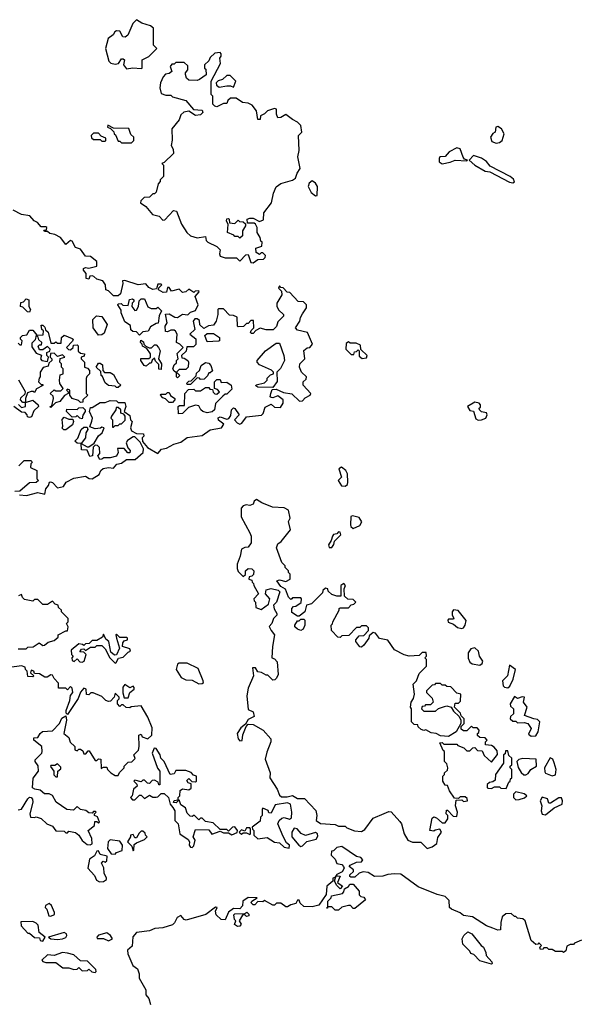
# Model space of a CAD drawing. Extents: x 1980017 to 2252640, y 74400 to 266395.
# Tile 240 of 256: x 2140425 to 2143824, y 170356 to 176350. Entities that reach past the tile are written whole.
import ezdxf

# ---------------------------------------------------------------- set-up
doc = ezdxf.new("R2010")
doc.units = 0

msp = doc.modelspace()

# ---------------------------------------------------------------- linework, layer by layer
at = {"layer": '0CON20XD'}
for points in [[(2141075, 176050), (2141113.3, 176056.7), (2141165, 176052.5), (2141170, 176055), (2141170, 176105), (2141210, 176125), (2141260, 176175), (2141240, 176195), (2141238.3, 176298.3), (2141221.7, 176311.7), (2141168.3, 176328.3), (2141135, 176350), (2141113, 176327), (2141082.5, 176255), (2141067, 176243), (2141052.5, 176245), (2141035, 176280), (2141015, 176282.5), (2141003.6, 176276.4), (2140993, 176257), (2140962.5, 176235), (2140947.5, 176175), (2140968.3, 176098.3), (2140980, 176085), (2141005, 176080), (2141026.4, 176083.6), (2141045, 176112.5), (2141055, 176112.5), (2141062.5, 176105), (2141057.5, 176075), (2141075, 176050)], [(2141845, 174870), (2141875, 174890), (2141908.3, 174891.7), (2141918.3, 174901.7), (2141920, 174915), (2141905, 174930), (2141895, 174930), (2141885, 174920), (2141863, 174933), (2141861.7, 174958.3), (2141898.3, 174971.7), (2141900, 174995), (2141891.7, 175001.7), (2141887.5, 175025), (2141870, 175055), (2141870, 175085), (2141860, 175105), (2141851.7, 175111.7), (2141811.7, 175111.7), (2141810, 175135), (2141825, 175142.5), (2141845, 175142.5), (2141885, 175122.5), (2141908.3, 175131.7), (2141910, 175175), (2141957.5, 175235), (2141970, 175295), (2141985, 175332.5), (2142015, 175352.5), (2142085, 175372.5), (2142102.5, 175385), (2142112.5, 175415), (2142132.5, 175445), (2142116.7, 175515), (2142125.8, 175554.2), (2142120.6, 175645), (2142141.2, 175665), (2142135.7, 175705.7), (2142116.3, 175726.3), (2142085, 175741.9), (2142045, 175773.1), (2142015, 175753.8), (2141995, 175752.5), (2141987.5, 175775), (2141987.5, 175805), (2141975, 175810), (2141933.9, 175796.1), (2141915, 175776.7), (2141890, 175765), (2141888.3, 175741.7), (2141875, 175742.5), (2141866.7, 175795), (2141839.3, 175829.3), (2141815, 175842.5), (2141780, 175845), (2141743, 175873), (2141708.3, 175871.7), (2141691.7, 175858.3), (2141685, 175840), (2141665, 175840), (2141625, 175820), (2141613, 175823), (2141600, 175835), (2141600, 175885), (2141590, 175895), (2141590, 175975), (2141647, 176083), (2141642.5, 176115), (2141651.7, 176128.3), (2141651.7, 176141.7), (2141645, 176150), (2141613, 176147), (2141585, 176120), (2141575, 176100), (2141550, 176075), (2141550, 176055), (2141558.3, 176048.3), (2141560, 176015), (2141520, 175985), (2141505, 175980), (2141455, 175982.5), (2141440, 175995), (2141433, 176017), (2141433, 176027), (2141447.5, 176045), (2141448.3, 176068.3), (2141425, 176090), (2141375, 176090), (2141365, 176080), (2141351.7, 176078.3), (2141340, 176065), (2141350, 176035), (2141335, 176022.5), (2141311.7, 176018.3), (2141298.3, 176001.7), (2141282.5, 175965), (2141277.5, 175935), (2141285, 175900), (2141315, 175890), (2141345, 175890), (2141355, 175880), (2141435, 175857.5), (2141482.5, 175802.5), (2141535, 175800), (2141540, 175785), (2141525, 175770), (2141495, 175767.5), (2141455, 175792.5), (2141423, 175787), (2141405, 175770), (2141395, 175740), (2141350, 175685), (2141353.6, 175616.4), (2141347.5, 175585), (2141358.3, 175561.7), (2141360, 175535), (2141305, 175480), (2141290, 175475), (2141300, 175465), (2141300, 175395), (2141280, 175375), (2141280, 175365), (2141268.3, 175351.7), (2141255, 175300), (2141245, 175290), (2141235, 175290), (2141215, 175270), (2141181.7, 175268.3), (2141163, 175247), (2141160, 175235), (2141193, 175213), (2141233.6, 175163.6), (2141273.6, 175153.6), (2141295, 175130), (2141308.3, 175131.7), (2141361.7, 175188.3), (2141380, 175185), (2141410, 175105), (2141442.5, 175055), (2141463.9, 175033.9), (2141505, 175022.5), (2141555, 175030), (2141560, 175005), (2141570, 174995), (2141625, 174970), (2141645, 174950), (2141640, 174925), (2141645, 174910), (2141675, 174900), (2141745, 174900), (2141765, 174880), (2141801.7, 174918.3), (2141815, 174920), (2141831.7, 174871.7), (2141845, 174870)], [(2141638.3, 175938.3), (2141685, 175947.5), (2141707.5, 175947.5), (2141725, 175940), (2141740, 175975), (2141705, 176010), (2141685, 176010), (2141660, 175985), (2141633, 175977), (2141620, 175965), (2141621.7, 175951.7), (2141638.3, 175938.3)], [(2141105, 175600), (2141120, 175615), (2141120, 175635), (2141101.7, 175651.7), (2141088.3, 175688.3), (2140995, 175690), (2140961.7, 175708.3), (2140960, 175695), (2140978.3, 175688.3), (2140998.3, 175668.3), (2141000, 175655), (2141008.3, 175648.3), (2141025, 175610), (2141035, 175610), (2141045, 175600), (2141105, 175600)], [(2143325, 175599.2), (2143345, 175602), (2143360, 175615), (2143372.5, 175655), (2143357.5, 175685), (2143335, 175700), (2143322.5, 175695), (2143317.5, 175665), (2143303.6, 175656.4), (2143290, 175635), (2143298.8, 175608.8), (2143325, 175599.2)], [(2140945, 175610), (2140950, 175615), (2140948.3, 175628.3), (2140921.7, 175641.7), (2140905, 175660), (2140875, 175660), (2140860, 175645), (2140861.7, 175631.7), (2140875, 175620), (2140915, 175620), (2140925, 175610), (2140945, 175610)], [(2142995, 175473.3), (2143045, 175482), (2143075, 175494), (2143145, 175490), (2143150, 175495), (2143131.7, 175501.7), (2143123, 175513), (2143104.3, 175564.3), (2143085, 175570), (2143037.5, 175545), (2143015, 175517.5), (2142982.5, 175515), (2142976.7, 175505), (2142977.5, 175485), (2142995, 175473.3)], [(2143425, 175356.2), (2143435, 175362.5), (2143429.1, 175379.1), (2143410, 175395), (2143287.7, 175457.7), (2143265, 175486.7), (2143235, 175506.2), (2143187, 175523), (2143160, 175495), (2143193.9, 175463.9), (2143258.3, 175428.3), (2143285, 175423.3), (2143405, 175360.8), (2143425, 175356.2)], [(2142225, 175277.5), (2142235, 175280), (2142237.8, 175335), (2142225, 175355.7), (2142205, 175368.6), (2142186, 175355), (2142180, 175335), (2142198.6, 175298.6), (2142225, 175277.5)], [(2140423, 173457), (2140466.7, 173453.3), (2140535, 173472.7), (2140578.8, 173461.2), (2140584.4, 173495), (2140600.5, 173515), (2140606.2, 173533.8), (2140613.3, 173536.7), (2140625, 173532), (2140655, 173501.2), (2140691.2, 173508.8), (2140708.6, 173535), (2140755, 173558.6), (2140825, 173572.2), (2140847, 173557), (2140865, 173556), (2140907.7, 173582.3), (2140918, 173605), (2140932, 173618), (2140965, 173623.8), (2140995, 173620.8), (2141015.4, 173644.6), (2141045, 173651.4), (2141075, 173673.3), (2141127.3, 173672.7), (2141175.6, 173715), (2141178.3, 173738.3), (2141158.3, 173778.3), (2141125, 173810), (2141115, 173810), (2141080.7, 173789.3), (2141072.5, 173775), (2141083.3, 173743.3), (2141098, 173728), (2141095, 173713.3), (2141082.7, 173712.7), (2141060, 173740), (2141020, 173740), (2141023.3, 173715), (2141015, 173693.3), (2140975, 173683.8), (2140937, 173683), (2140925, 173673.8), (2140913.3, 173673.3), (2140900, 173695), (2140911.7, 173708.3), (2140910, 173745), (2140898.3, 173758.3), (2140885, 173760), (2140872.5, 173747.5), (2140867.5, 173695), (2140851.7, 173691.7), (2140835, 173730), (2140801.7, 173731.7), (2140800, 173770), (2140775, 173772.5), (2140760, 173785), (2140778.3, 173801.7), (2140800, 173855), (2140815, 173870), (2140835, 173870), (2140840, 173855), (2140827.5, 173835), (2140826.4, 173803.6), (2140800, 173770), (2140835, 173750), (2140845, 173750), (2140878.3, 173771.7), (2140903.6, 173816.4), (2140927.5, 173835), (2140940, 173865), (2140925, 173870), (2140917, 173863), (2140885, 173860), (2140851.7, 173871.7), (2140863.3, 173906.7), (2140867.5, 173925), (2140850, 173965), (2140855, 173990), (2140865, 173990), (2140915, 174020), (2140945, 174020), (2140975, 174032.5), (2141015, 174030), (2141025, 174020), (2141065, 174020), (2141070, 173995), (2141060, 173965), (2141095, 173940), (2141100, 173915), (2141110, 173905), (2141100, 173865), (2141105, 173847.5), (2141135, 173830), (2141178.3, 173828.3), (2141180, 173815), (2141170, 173805), (2141171.7, 173781.7), (2141202.5, 173745), (2141265, 173710), (2141288, 173735), (2141317.7, 173742.3), (2141363, 173767), (2141405, 173777.3), (2141445, 173807.1), (2141535, 173818.9), (2141585, 173853.5), (2141653.3, 173865), (2141667, 173887), (2141635, 173912.5), (2141633, 173927), (2141645, 173932.5), (2141685, 173918.8), (2141697.5, 173922.5), (2141709.8, 173940.2), (2141714.2, 173975.8), (2141725, 173987.5), (2141735, 173982.5), (2141760, 173945), (2141732.5, 173915), (2141747.5, 173895), (2141765, 173888.8), (2141776.4, 173893.6), (2141805, 173933.3), (2141897, 173943), (2141906.6, 173953.4), (2141917.7, 173992.3), (2141955, 174010), (2141975, 173990.8), (2142011.5, 173988.5), (2142028.9, 174015), (2142027.5, 174035), (2141995, 174060), (2141965, 174047.5), (2141955, 174050), (2141950, 174055), (2141952.5, 174075), (2141961.7, 174098.3), (2141985, 174100), (2142030.7, 174080.7), (2142081.7, 174071.7), (2142127, 174027), (2142145, 174030), (2142161.7, 174048.3), (2142192.5, 174065), (2142196.7, 174075), (2142150, 174125), (2142150, 174145), (2142168.3, 174161.7), (2142170, 174175), (2142140, 174205), (2142127.5, 174235), (2142130, 174255), (2142160, 174285), (2142153, 174337), (2142175, 174352.5), (2142190, 174355), (2142207.5, 174375), (2142176.4, 174446.4), (2142115, 174460), (2142103.3, 174475), (2142130, 174515), (2142133, 174537), (2142145, 174560), (2142170, 174595), (2142170, 174615), (2142151.7, 174631.7), (2142120, 174635), (2142068.3, 174688.3), (2142051.7, 174691.7), (2142028.3, 174718.3), (2142015, 174720), (2142005, 174730), (2142000, 174715), (2142018.3, 174698.3), (2142020, 174675), (2141990, 174625), (2141990, 174605), (2142001.7, 174581.7), (2142030, 174555), (2142030, 174545), (2141995, 174510), (2141987, 174483), (2141967, 174463), (2141925, 174462.5), (2141888.3, 174471.7), (2141861.7, 174458.3), (2141845, 174440), (2141835, 174440), (2141830, 174445), (2141833, 174457), (2141850, 174475), (2141848.3, 174518.3), (2141831.7, 174518.3), (2141815, 174500), (2141805, 174500), (2141787, 174483), (2141755, 174480), (2141750, 174485), (2141748.3, 174538.3), (2141725, 174550), (2141701.7, 174551.7), (2141665, 174590), (2141635, 174590), (2141630, 174585), (2141630, 174555), (2141620, 174515), (2141605, 174490), (2141573, 174487), (2141545, 174470), (2141521.7, 174491.7), (2141518.3, 174518.3), (2141505, 174530), (2141491.7, 174528.3), (2141480, 174515), (2141490, 174465), (2141460, 174435), (2141497, 174407), (2141497, 174373), (2141481.7, 174358.3), (2141441.7, 174358.3), (2141438.3, 174331.7), (2141410, 174305), (2141411.7, 174291.7), (2141425, 174290), (2141447.5, 174275), (2141452.5, 174265), (2141450, 174235), (2141435, 174220), (2141395, 174220), (2141380, 174205), (2141391.7, 174191.7), (2141400, 174185), (2141385, 174170), (2141380, 174175), (2141380, 174200), (2141365, 174210), (2141357.5, 174225), (2141365, 174250), (2141378.3, 174261.7), (2141380, 174275), (2141390, 174285), (2141383, 174317), (2141420, 174355), (2141400, 174375), (2141380, 174385), (2141383.3, 174435), (2141373, 174453), (2141365, 174460), (2141345, 174460), (2141325, 174450), (2141311.7, 174451.7), (2141310, 174485), (2141322.5, 174505), (2141312.5, 174557.5), (2141335, 174560), (2141368.3, 174538.3), (2141385, 174537.5), (2141415, 174556.7), (2141447.5, 174552.5), (2141465, 174570), (2141495, 174580), (2141510, 174615), (2141492.5, 174665), (2141517, 174693), (2141515, 174700), (2141493, 174697), (2141485, 174690), (2141455, 174710), (2141435, 174692.5), (2141415, 174690), (2141395, 174710), (2141348.3, 174698.3), (2141335, 174720), (2141325, 174720), (2141318.3, 174691.7), (2141298.3, 174688.3), (2141270, 174705), (2141271.7, 174718.3), (2141290, 174735), (2141285, 174740), (2141265, 174740), (2141258.3, 174711.7), (2141235, 174707.5), (2141210.7, 174720.7), (2141191.7, 174741.7), (2141145, 174736.7), (2141065, 174762.5), (2141050, 174760), (2141052.5, 174745), (2141038.3, 174681.7), (2141025, 174670), (2140995, 174670), (2140965, 174700), (2140950, 174705), (2140947.5, 174735), (2140931.2, 174761.2), (2140895, 174770), (2140877, 174787), (2140865, 174790), (2140851.7, 174788.3), (2140845, 174770), (2140830, 174775), (2140830, 174805), (2140812.5, 174825), (2140812.5, 174835), (2140825, 174842.5), (2140845, 174837.5), (2140895, 174850), (2140895, 174877.5), (2140855, 174907.5), (2140825, 174910), (2140795, 174952.5), (2140763.6, 174963.6), (2140745, 175002.5), (2140733.3, 175006.7), (2140705, 174982.5), (2140673.3, 175023.3), (2140638.3, 175041.7), (2140608.3, 175048.3), (2140595, 175060), (2140575, 175060), (2140571.7, 175068.3), (2140588.3, 175071.7), (2140590, 175085), (2140585, 175090), (2140555, 175090), (2140532.5, 175115), (2140512.5, 175125), (2140486.1, 175156.1), (2140435, 175164), (2140385, 175190)], [(2141765, 175020), (2141755, 175030), (2141735, 175030), (2141728.3, 175038.3), (2141690, 175055), (2141693, 175103), (2141682.5, 175125), (2141685, 175137.5), (2141695, 175140), (2141700, 175135), (2141702.5, 175112.5), (2141735, 175110), (2141755, 175130), (2141761.7, 175121.7), (2141785, 175120), (2141798.3, 175108.3), (2141800, 175095), (2141780, 175065), (2141780, 175035), (2141765, 175020)], [(2140485, 174570), (2140471.7, 174571.7), (2140445, 174600), (2140430, 174605), (2140431.7, 174628.3), (2140448.3, 174631.7), (2140465, 174650), (2140480, 174645), (2140480, 174605), (2140490, 174585), (2140485, 174570)], [(2141155, 174430), (2141135, 174450), (2141112.5, 174452.5), (2141101.7, 174461.7), (2141098.3, 174488.3), (2141065, 174510), (2141042.5, 174565), (2141041.7, 174581.7), (2141022.5, 174615), (2141025, 174620), (2141041.7, 174621.7), (2141053, 174613), (2141085, 174610), (2141093.8, 174646.2), (2141111.7, 174651.7), (2141120, 174645), (2141120, 174635), (2141110, 174625), (2141107.5, 174605), (2141125, 174580), (2141135, 174582.5), (2141147.5, 174605), (2141151.7, 174638.3), (2141165, 174650), (2141185, 174650), (2141205, 174602.5), (2141225, 174592.5), (2141255, 174592.5), (2141265, 174600), (2141288.3, 174578.3), (2141273, 174547), (2141268.3, 174501.7), (2141255, 174500), (2141220.7, 174479.3), (2141207, 174453), (2141175, 174450), (2141155, 174430)], [(2140905, 174430), (2140872.5, 174475), (2140870, 174525), (2140893, 174547), (2140925, 174542.5), (2140957.5, 174495), (2140938.3, 174441.7), (2140925, 174432.5), (2140905, 174430)], [(2140415, 174380), (2140425, 174370), (2140435, 174370), (2140440, 174395), (2140430, 174405), (2140430, 174415), (2140443, 174427), (2140468.3, 174431.7), (2140485, 174460), (2140505, 174460), (2140530, 174430), (2140568.3, 174431.7), (2140570, 174455), (2140560, 174465), (2140555, 174490), (2140565, 174490), (2140578.3, 174478.3), (2140581.7, 174461.7), (2140598.3, 174448.3), (2140615, 174380), (2140635, 174380), (2140645, 174390), (2140655, 174380), (2140678.3, 174381.7), (2140680, 174415), (2140695, 174430), (2140745, 174410)], [(2140595, 174270), (2140600, 174295), (2140590, 174305), (2140590, 174325), (2140608.3, 174331.7), (2140610, 174345), (2140595, 174360), (2140565, 174340), (2140545, 174340), (2140538.3, 174361.7), (2140545, 174370), (2140558.3, 174371.7), (2140560, 174385), (2140541.7, 174401.7), (2140538.3, 174418.3), (2140525, 174430), (2140518.3, 174401.7), (2140498.3, 174381.7), (2140498.3, 174358.3), (2140525, 174320), (2140558.3, 174308.3), (2140552.5, 174285), (2140560, 174275), (2140595, 174270)], [(2141565, 174390), (2141552.5, 174427.5), (2141565, 174440), (2141605, 174440), (2141640, 174415), (2141640, 174395), (2141635, 174392.5), (2141565, 174390)], [(2140745, 174410), (2140750, 174405), (2140747, 174393), (2140710, 174355), (2140721.7, 174341.7), (2140735, 174340), (2140750, 174355), (2140751.7, 174368.3), (2140775, 174370), (2140780, 174365), (2140781.7, 174331.7), (2140795, 174320), (2140820, 174315), (2140818.3, 174301.7), (2140800, 174295), (2140800, 174285), (2140820, 174265), (2140820, 174235), (2140838.3, 174228.3), (2140850, 174215), (2140850, 174195), (2140833, 174177), (2140830, 174165), (2140830, 174075), (2140840, 174065), (2140810, 174035), (2140808.3, 174021.7), (2140795, 174020), (2140782.5, 174032.5), (2140743.6, 174043.6), (2140730, 174065), (2140730, 174095), (2140715, 174100), (2140710, 174095), (2140720, 174085), (2140720, 174075), (2140697, 174063), (2140670, 174025), (2140643, 174017), (2140615, 173990), (2140610, 173995), (2140620, 174000), (2140630, 174045), (2140628.3, 174058.3), (2140610, 174075), (2140635, 174097.5), (2140645, 174090), (2140675, 174090), (2140690, 174105), (2140670, 174135), (2140667.5, 174155), (2140671.7, 174188.3), (2140690, 174195), (2140690, 174225), (2140680, 174235), (2140680, 174255), (2140670, 174265), (2140671.7, 174288.3), (2140700, 174295), (2140685, 174310), (2140655, 174300), (2140635, 174320), (2140611.7, 174318.3), (2140610, 174295), (2140620, 174285), (2140620, 174275), (2140601.7, 174258.3), (2140598.3, 174241.7), (2140567.5, 174232.5), (2140550, 174205), (2140550, 174175), (2140543, 174167), (2140540, 174145), (2140555, 174130), (2140565, 174130), (2140566.7, 174123.3), (2140527, 174103), (2140515, 174080), (2140507.5, 174087.5), (2140495, 174087.5), (2140471.7, 174078.3), (2140460, 174045), (2140460, 174020), (2140505, 174033.3), (2140537.5, 174005), (2140540, 173995), (2140511.7, 173968.3), (2140496.7, 173933.3), (2140485, 173927.5), (2140471.7, 173931.7), (2140470, 173945), (2140458.3, 173958.3), (2140435, 173960), (2140390, 173995)], [(2141285, 174220), (2141271.7, 174221.7), (2141271.7, 174251.7), (2141251.7, 174271.7), (2141245, 174290), (2141231.7, 174278.3), (2141225, 174260), (2141215, 174260), (2141195, 174240), (2141182.5, 174245), (2141162.5, 174275), (2141161.7, 174288.3), (2141211.7, 174288.3), (2141220, 174295), (2141220, 174315), (2141198.3, 174348.3), (2141171.7, 174361.7), (2141170, 174375), (2141160, 174385), (2141161.7, 174398.3), (2141178.3, 174388.3), (2141180, 174375), (2141191.7, 174361.7), (2141212.5, 174352.5), (2141227, 174353), (2141245, 174370), (2141255, 174370), (2141270, 174355), (2141280, 174335), (2141270, 174285), (2141287.5, 174255), (2141285, 174220)], [(2141965, 174110), (2141875, 174112.5), (2141861.7, 174121.7), (2141863, 174127), (2141915, 174140), (2141930, 174155), (2141931.7, 174168.3), (2141951.7, 174188.3), (2141970, 174195), (2141970, 174205), (2141957, 174217), (2141885, 174250), (2141870, 174265), (2141870, 174275), (2141920, 174335), (2141985, 174380), (2142005, 174380), (2142033.3, 174305), (2142036.7, 174275), (2142013, 174227), (2141990, 174205), (2141991.7, 174148.3), (2141965, 174110)], [(2142508.3, 174288.3), (2142535, 174292.5), (2142540, 174305), (2142501.7, 174341.7), (2142498.3, 174368.3), (2142471.7, 174381.7), (2142435, 174380), (2142425, 174390), (2142411.7, 174378.3), (2142410, 174345), (2142441.7, 174311.7), (2142458.3, 174311.7), (2142461.7, 174328.3), (2142475, 174330), (2142485, 174340), (2142490, 174335), (2142491.7, 174301.7), (2142508.3, 174288.3)], [(2141025, 174110), (2141015, 174110), (2141005, 174120), (2140965, 174122.5), (2140945, 174140), (2140928.3, 174178.3), (2140920, 174185), (2140918.3, 174208.3), (2140890, 174235), (2140905, 174260), (2140915, 174260), (2140928.3, 174248.3), (2140930, 174215), (2140941.7, 174201.7), (2140975, 174202.5), (2140995, 174190), (2141021.7, 174141.7), (2141040, 174125), (2141025, 174110)], [(2141465, 174130), (2141445, 174130), (2141441.7, 174138.3), (2141455, 174150), (2141468.3, 174151.7), (2141498.3, 174181.7), (2141501.7, 174198.3), (2141520, 174215), (2141530, 174245), (2141555, 174262.5), (2141575, 174260), (2141587.5, 174245), (2141598.3, 174211.7), (2141585, 174200), (2141575, 174200), (2141568.3, 174181.7), (2141548.3, 174161.7), (2141525, 174160), (2141518.3, 174168.3), (2141505, 174170), (2141465, 174130)], [(2140418.3, 174008.3), (2140435, 173990), (2140460, 173995), (2140460, 174020), (2140445, 174020), (2140430, 174035), (2140431.7, 174048.3), (2140458.3, 174071.7), (2140460, 174085), (2140420, 174155)], [(2141391.7, 173951.7), (2141390, 173995), (2141398.3, 174001.7), (2141428.3, 174001.7), (2141430, 174075), (2141451.7, 174098.3), (2141485, 174100), (2141495, 174090), (2141525, 174090), (2141555, 174110), (2141575, 174110), (2141581.7, 174101.7), (2141598.3, 174098.3), (2141601.7, 174081.7), (2141611.7, 174071.7), (2141625, 174070), (2141640, 174085), (2141628.3, 174098.3), (2141610, 174105), (2141610, 174145), (2141625, 174160), (2141645, 174160), (2141651.7, 174141.7), (2141685, 174142.5), (2141712.5, 174125), (2141715, 174100), (2141685, 174070), (2141675, 174070), (2141661.7, 174058.3), (2141617, 174013), (2141610, 173975), (2141597, 173963), (2141565, 173957.5), (2141540, 173965), (2141527.5, 173975), (2141515, 174000), (2141495, 174002.5), (2141451.7, 173988.3), (2141415, 173952.5), (2141391.7, 173951.7)], [(2141355, 174020), (2141335, 174020), (2141312.5, 174042.5), (2141295, 174047.5), (2141282.5, 174065), (2141285, 174070), (2141315, 174070), (2141325, 174080), (2141335, 174080), (2141341.7, 174061.7), (2141370, 174045), (2141370, 174035), (2141355, 174020)], [(2143215, 173911.2), (2143235, 173913.3), (2143262.5, 173925), (2143268.8, 173945), (2143265, 173957.5), (2143235, 173963.3), (2143222.5, 173975), (2143220, 173985), (2143228.3, 173991.7), (2143230, 174005), (2143220, 174015), (2143195, 174022.5), (2143150, 173995), (2143165, 173970), (2143186.7, 173966.7), (2143200.3, 173920.3), (2143215, 173911.2)], [(2140805, 173920), (2140790, 173925), (2140775, 173940), (2140767, 173933), (2140745, 173930), (2140710, 173965), (2140711.7, 173978.3), (2140775, 173977.5), (2140785, 173987.5), (2140808.3, 173988.3), (2140822.5, 173975), (2140822.5, 173965), (2140808.3, 173941.7), (2140805, 173920)], [(2140995, 173870), (2141005, 173880), (2141025, 173880), (2141035, 173890), (2141045, 173890), (2141067, 173913), (2141067.5, 173937.5), (2141058.3, 173948.3), (2141040, 173955), (2141040, 173975), (2141025, 173990), (2141011.7, 173988.3), (2141010, 173975), (2140983, 173937), (2140980, 173925), (2140990, 173915), (2140990, 173870), (2140995, 173870)], [(2140705, 173852.5), (2140693, 173853), (2140683, 173863), (2140687.5, 173875), (2140683, 173917), (2140695, 173930), (2140725, 173917.5), (2140748.3, 173918.3), (2140752.5, 173905), (2140746.1, 173883.9), (2140705, 173852.5)], [(2140420, 173635), (2140453, 173667), (2140495, 173667.5), (2140500, 173655), (2140493, 173647), (2140490, 173625), (2140530, 173605), (2140530, 173555), (2140540, 173545), (2140525, 173532.5), (2140485, 173530), (2140425, 173480), (2140395, 173477.5)], [(2142405, 173510), (2142418.8, 173521.2), (2142422.5, 173535), (2142420, 173585), (2142410, 173605), (2142383.6, 173626.4), (2142366.7, 173615), (2142382.5, 173565), (2142363.8, 173545), (2142382.3, 173512.3), (2142405, 173510)], [(2142905, 171305.6), (2142935, 171314.2), (2142964, 171335), (2142968.8, 171371.2), (2142992.5, 171405), (2142981.7, 171421.7), (2142953, 171417), (2142945, 171410), (2142920, 171415), (2142935, 171490), (2142945, 171497.5), (2142961.7, 171491.7), (2142995, 171460), (2143015, 171460), (2143030, 171485), (2143030, 171505), (2143020, 171515), (2143021.7, 171538.3), (2143028.3, 171538.3), (2143061.7, 171501.7), (2143085, 171500), (2143090, 171525), (2143077.5, 171565), (2143081.7, 171598.3), (2143115, 171600), (2143125, 171590), (2143150, 171595), (2143148.3, 171608.3), (2143135, 171620), (2143105, 171620), (2143095, 171610), (2143071.7, 171611.7), (2143040, 171655), (2143028.3, 171688.3), (2143015, 171690), (2143000, 171715), (2143000, 171745), (2143010, 171755), (2143010, 171765), (2143028.3, 171781.7), (2143030, 171795), (2143025, 171820), (2143010, 171835), (2143010, 171895), (2143001.7, 171901.7), (2142981.7, 171948.3), (2142995, 171950), (2143005, 171940), (2143085, 171940), (2143091.7, 171931.7), (2143128.3, 171918.3), (2143145, 171900), (2143165, 171900), (2143181.7, 171918.3), (2143195, 171920), (2143211.7, 171901.7), (2143238.3, 171898.3), (2143250.7, 171870.7), (2143295, 171830), (2143333, 171877), (2143329.6, 171899.5), (2143312.5, 171922.5), (2143295, 171932), (2143260, 171935), (2143260, 171955), (2143270, 171965), (2143258.3, 171978.3), (2143225, 171980), (2143211.7, 171991.7), (2143210, 172005), (2143218.3, 172011.7), (2143220, 172025), (2143208.3, 172038.3), (2143185, 172040), (2143175, 172050), (2143145, 172020), (2143125, 172020), (2143111.7, 172031.7), (2143111.7, 172048.3), (2143130, 172065), (2143130, 172095), (2143111.7, 172111.7), (2143108.3, 172128.3), (2143070, 172165), (2143075, 172190), (2143095, 172190), (2143108.3, 172201.7), (2143110, 172245), (2143085, 172250), (2143048.3, 172288.3), (2143025, 172290), (2143015, 172300), (2142995, 172300), (2142985, 172310), (2142955, 172310), (2142948.3, 172301.7), (2142935, 172300), (2142900, 172265), (2142900, 172255), (2142935, 172220), (2142940, 172195), (2142925, 172180), (2142895, 172180), (2142888.3, 172171.7), (2142875, 172170), (2142870, 172155), (2142885, 172140), (2142955, 172140), (2142973, 172157), (2143010.7, 172169.3), (2143025, 172172.5), (2143050, 172165), (2143065, 172140), (2143098.3, 172108.3), (2143110, 172085), (2143110, 172065), (2143080, 172015), (2143035, 171986.7), (2142985, 171990), (2142960, 172005), (2142928.3, 172008.3), (2142897, 172027), (2142885, 172022.5), (2142868.3, 172028.3), (2142850, 172045), (2142848.3, 172058.3), (2142825, 172060), (2142810, 172075), (2142810, 172155), (2142802.5, 172165), (2142807.5, 172195), (2142821.7, 172218.3), (2142827.5, 172245), (2142820, 172305), (2142840, 172325), (2142855, 172370), (2142900, 172415), (2142900, 172455), (2142890, 172465), (2142900, 172475), (2142898.3, 172498.3), (2142875, 172497.5), (2142855, 172480), (2142795, 172476.2), (2142764.1, 172484.1), (2142705, 172513.3), (2142665, 172572.5), (2142615, 172582.5), (2142590, 172615), (2142575, 172620), (2142551.7, 172598.3), (2142550, 172585), (2142518.3, 172541.7), (2142505, 172530), (2142495, 172532.5), (2142470, 172565), (2142470, 172575), (2142491.7, 172598.3), (2142518.3, 172601.7), (2142548.3, 172631.7), (2142547, 172647), (2142535, 172660), (2142505, 172660), (2142495, 172650), (2142475, 172650), (2142428.3, 172601.7), (2142385, 172600), (2142375, 172590), (2142361.7, 172591.7), (2142321.7, 172631.7), (2142320, 172665), (2142328.3, 172671.7), (2142330, 172685), (2142370, 172755), (2142370, 172765), (2142375, 172770), (2142425, 172770), (2142441.7, 172788.3), (2142458.3, 172791.7), (2142470, 172805), (2142455, 172820), (2142421.7, 172821.7), (2142401.7, 172841.7), (2142400, 172885), (2142407.5, 172905), (2142398.3, 172918.3), (2142380, 172905), (2142378.3, 172841.7), (2142355, 172840), (2142325, 172850), (2142301.7, 172871.7), (2142300, 172885), (2142285, 172890), (2142270, 172875), (2142268.3, 172861.7), (2142200, 172795), (2142170, 172785), (2142160, 172745), (2142125, 172720), (2142115, 172720), (2142081.7, 172741.7), (2142080, 172765), (2142091.7, 172778.3), (2142105, 172780), (2142138.3, 172801.7), (2142140, 172825), (2142135, 172830), (2142085, 172830), (2142080, 172825), (2142075, 172820), (2142060, 172835), (2142043, 172883), (2142015, 172900), (2141990, 172935), (2142005, 172940), (2142045, 172930), (2142070, 172945), (2142070, 172975), (2142060, 172985), (2142060, 172995), (2142040, 173015), (2142040, 173025), (2142020, 173045), (2141987.5, 173135), (2141995, 173160), (2142016.4, 173173.6), (2142072.5, 173245), (2142060, 173295), (2142070, 173315), (2142060, 173365), (2142035, 173377.5), (2141963, 173383), (2141898.3, 173408.3), (2141865, 173430), (2141851.7, 173418.3), (2141845, 173400), (2141825, 173392.5), (2141803, 173397), (2141785, 173390), (2141773, 173377), (2141773.6, 173323.6), (2141826.2, 173226.2), (2141832.5, 173205), (2141832.5, 173165), (2141815, 173140), (2141795, 173137.5), (2141773.9, 173126.1), (2141766.4, 173083.6), (2141747.5, 173035), (2141748.3, 173008.3), (2141755, 172990), (2141785, 172960), (2141798.3, 172971.7), (2141800, 172995), (2141815, 173010), (2141837, 173007), (2141850, 172995), (2141848.3, 172971.7), (2141838.3, 172961.7), (2141821.7, 172958.3), (2141820, 172945), (2141838.3, 172938.3), (2141840, 172925), (2141848.3, 172918.3), (2141850, 172905), (2141877.5, 172855), (2141850, 172825), (2141851.7, 172811.7), (2141860, 172805), (2141861.7, 172771.7), (2141895, 172760), (2141938.3, 172791.7), (2141947.5, 172825), (2141920, 172855), (2141925, 172880), (2141955, 172887.5), (2141997, 172877), (2142007, 172867), (2141987.5, 172805), (2141970, 172785), (2141973, 172763), (2141990, 172735), (2141990, 172725), (2141970, 172705), (2141960, 172675), (2141943, 172657), (2141955, 172632.5), (2141976.2, 172605), (2141962.5, 172535), (2141960, 172465), (2141975, 172460), (2141991.7, 172441.7), (2141997, 172363), (2141988.3, 172341.7), (2141978.3, 172331.7), (2141965, 172330), (2141935, 172360), (2141925, 172360), (2141897, 172377), (2141875, 172380), (2141860, 172405), (2141842.5, 172405), (2141846.7, 172355), (2141815, 172280), (2141807.5, 172235), (2141815, 172150), (2141846.4, 172136.4), (2141851.7, 172108.3), (2141815, 172090), (2141798.3, 172061.7), (2141770.8, 172039.2), (2141748, 172005), (2141755, 171972.5), (2141765, 171960), (2141778.8, 171961.2), (2141782.9, 171997.1), (2141802.5, 172047.5), (2141815, 172062.5), (2141845, 172060), (2141906.7, 172025), (2141953, 171973), (2141953.3, 171955), (2141928.3, 171891.7), (2141919.3, 171849.3), (2141950, 171765), (2141947.5, 171735), (2141992.5, 171665), (2142005, 171630), (2142018.3, 171618.3), (2142051.7, 171618.3), (2142085, 171626.7), (2142115, 171610), (2142158.3, 171608.3), (2142226.1, 171536.1), (2142232.5, 171505), (2142230, 171475), (2142255, 171457.5), (2142345, 171450), (2142365, 171440), (2142405, 171440), (2142415, 171430), (2142463, 171413), (2142505, 171407.5), (2142525, 171420), (2142575, 171490), (2142642, 171518), (2142670.7, 171529.3), (2142685, 171527.5), (2142738.3, 171468.3), (2142748.8, 171455), (2142763.8, 171395), (2142787.5, 171355), (2142815, 171343.8), (2142865, 171343.8), (2142905, 171305.6)], [(2142455, 173252.5), (2142495, 173270), (2142506.4, 173293.6), (2142490, 173320), (2142449.3, 173330.7), (2142440, 173325), (2142437.5, 173275), (2142440, 173265), (2142455, 173252.5)], [(2142325, 173137.5), (2142337.5, 173155), (2142340, 173175), (2142380, 173215), (2142375, 173230), (2142365, 173232.5), (2142355, 173220), (2142335, 173216.7), (2142327.5, 173205), (2142320.7, 173179.3), (2142303.6, 173153.6), (2142307.5, 173137.5), (2142325, 173137.5)], [(2140415, 172520), (2140465, 172520), (2140475, 172530), (2140507, 172533), (2140543, 172557), (2140565, 172540), (2140575, 172542.5), (2140598.3, 172561.7), (2140635, 172570), (2140658.3, 172591.7), (2140660, 172605), (2140705, 172630), (2140715, 172630), (2140720, 172655), (2140710, 172675), (2140720, 172685), (2140720, 172705), (2140680, 172745), (2140680, 172755), (2140661.7, 172771.7), (2140660, 172785), (2140641.7, 172791.7), (2140625, 172810), (2140595, 172790), (2140565, 172790), (2140535, 172820), (2140515, 172820), (2140505, 172810), (2140455, 172820), (2140441.7, 172831.7), (2140435, 172850), (2140417.5, 172842.5)], [(2143115, 172643.3), (2143125, 172647.5), (2143135.9, 172664.1), (2143141.7, 172691.7), (2143093, 172753), (2143065, 172756.7), (2143056.7, 172745), (2143057, 172727), (2143067.5, 172705), (2143065, 172700), (2143035, 172700), (2143030, 172695), (2143033, 172683), (2143065, 172670), (2143089.3, 172649.3), (2143115, 172643.3)], [(2142135, 172632.5), (2142115, 172640), (2142100, 172655), (2142100, 172665), (2142115, 172690), (2142125, 172690), (2142135, 172700), (2142155, 172700), (2142160, 172695), (2142160, 172665), (2142149.3, 172640.7), (2142135, 172632.5)], [(2141005, 172433.3), (2141013, 172437), (2141025.9, 172464.1), (2141055, 172468.8), (2141085, 172500), (2141100, 172505), (2141095, 172520), (2141050, 172535), (2141053, 172557), (2141061.7, 172568.3), (2141080, 172575), (2141080, 172585), (2141075, 172590), (2141035, 172590), (2141015, 172610), (2141010, 172605), (2141013.3, 172585), (2141033.3, 172525), (2141015, 172483.3), (2141002.5, 172482.5), (2140979.3, 172499.3), (2140967.1, 172565), (2140950, 172580), (2140935, 172610), (2140928.3, 172591.7), (2140895, 172570), (2140865, 172570), (2140848.3, 172551.7), (2140825, 172550), (2140815, 172540), (2140807, 172547), (2140785, 172550), (2140738.3, 172511.7), (2140740, 172485), (2140750, 172475), (2140742.5, 172465), (2140745, 172450), (2140757, 172443), (2140775, 172460), (2140791.7, 172441.7), (2140805, 172440), (2140817.5, 172445), (2140830, 172485), (2140815, 172500), (2140791.7, 172501.7), (2140801.7, 172518.3), (2140815, 172520), (2140825, 172510), (2140855, 172530), (2140885, 172530), (2140895, 172540), (2140925, 172540), (2140945, 172520), (2140972.5, 172465), (2141005, 172433.3)], [(2143225, 172420), (2143238.8, 172431.2), (2143243.3, 172445), (2143222.5, 172475), (2143215.9, 172505.9), (2143195, 172526.7), (2143169.3, 172520.7), (2143153.8, 172496.2), (2143153.6, 172463.6), (2143165, 172440), (2143178.3, 172428.3), (2143225, 172420)], [(2140865, 171332.5), (2140863.8, 171365), (2140842.5, 171415), (2140880, 171445), (2140881.7, 171468.3), (2140895, 171470), (2140905, 171460), (2140910, 171465), (2140898.3, 171498.3), (2140880, 171505), (2140880, 171515), (2140890, 171525), (2140885, 171530), (2140875, 171530), (2140865, 171520), (2140845, 171522.5), (2140827, 171537), (2140795, 171542.5), (2140775, 171560), (2140752.3, 171537.7), (2140711.2, 171541.2), (2140647, 171587), (2140625, 171627.5), (2140605, 171637.5), (2140575, 171637.5), (2140548.8, 171658.8), (2140517.5, 171665), (2140503.8, 171675), (2140507.5, 171732.5), (2140540, 171775), (2140537, 171807), (2140520, 171835), (2140520, 171845), (2140560, 171885), (2140562.5, 171895), (2140560, 171925), (2140510, 171965), (2140511.7, 171978.3), (2140535, 171980), (2140548.8, 172005), (2140562.9, 172017.1), (2140625, 172020), (2140666.7, 172065), (2140682.2, 172097.8), (2140705, 172112.5), (2140709.2, 172085), (2140693.8, 172003.8), (2140725, 171980), (2140733, 171953), (2140760, 171925), (2140760, 171905), (2140775, 171900), (2140785, 171910), (2140795, 171910), (2140808.3, 171898.3), (2140815, 171880), (2140828.3, 171881.7), (2140841.7, 171898.3), (2140848.3, 171898.3), (2140885, 171840), (2140895, 171840), (2140905, 171850), (2140918.3, 171848.3), (2140921.7, 171791.7), (2140935, 171800), (2140955, 171800), (2140960, 171785), (2140980, 171765), (2141005, 171750), (2141025, 171750), (2141031.7, 171768.3), (2141060, 171795), (2141060, 171805), (2141085, 171830), (2141107, 171833), (2141127, 171853), (2141120, 171875), (2141147, 171903), (2141152.5, 171925), (2141150, 171995), (2141165, 172000), (2141170, 171985), (2141205, 171972.5), (2141230, 171995), (2141231.2, 172038.8), (2141203.9, 172103.9), (2141165, 172172.5), (2141103.3, 172166.7), (2141095, 172160), (2141073, 172163), (2141055, 172180), (2141045, 172180), (2141035, 172170), (2141020, 172185), (2141020, 172205), (2141030, 172215), (2141030, 172225), (2141005, 172250), (2141000, 172225), (2140978.3, 172201.7), (2140965, 172200), (2140950, 172205), (2140925, 172230), (2140871.7, 172251.7), (2140858.3, 172251.7), (2140845, 172240), (2140831.7, 172241.7), (2140830, 172275), (2140815, 172280), (2140795, 172256.7), (2140781.2, 172218.8), (2140715, 172120), (2140708.3, 172128.3), (2140708, 172145), (2140730.8, 172205), (2140734, 172236), (2140747.5, 172255), (2140745, 172280), (2140735, 172290), (2140715, 172270), (2140705, 172280), (2140661.7, 172281.7), (2140661.7, 172311.7), (2140635, 172340), (2140625, 172360), (2140615, 172362.5), (2140591.7, 172348.3), (2140578.3, 172348.3), (2140545, 172367.5), (2140515, 172370), (2140510, 172385), (2140495, 172390), (2140490, 172375), (2140510, 172355), (2140505, 172350), (2140475, 172352.5), (2140470, 172385), (2140460, 172395), (2140458.3, 172408.3), (2140435, 172417.5), (2140363, 172407)], [(2141515, 172307.5), (2141535, 172308.8), (2141543.3, 172315), (2141541.2, 172325), (2141510, 172400), (2141445, 172433.3), (2141395, 172433.3), (2141385, 172427.5), (2141378, 172395), (2141408, 172345), (2141435, 172330.6), (2141475, 172329.5), (2141515, 172307.5)], [(2143395, 172282.5), (2143407, 172293), (2143427.5, 172335), (2143442.5, 172395), (2143405, 172420), (2143392.5, 172355), (2143363.3, 172325), (2143366.7, 172295), (2143375, 172286.7), (2143395, 172282.5)], [(2141061.7, 172221.7), (2141085, 172222.5), (2141096, 172255), (2141122.5, 172275), (2141122.5, 172285), (2141115, 172292.5), (2141095, 172283.3), (2141065, 172302.5), (2141053, 172287), (2141052.5, 172252.5), (2141061.7, 172221.7)], [(2143538.3, 171988.3), (2143565, 171990), (2143580, 172015), (2143589.2, 172075), (2143575, 172090.8), (2143553.1, 172093.1), (2143497.5, 172115), (2143512.9, 172165), (2143491.2, 172195), (2143496.7, 172225), (2143482.3, 172227.7), (2143455, 172217.5), (2143435, 172230), (2143410, 172185), (2143411.7, 172171.7), (2143430, 172155), (2143430, 172125), (2143411.7, 172108.3), (2143410, 172095), (2143425, 172080), (2143445, 172080), (2143455, 172070), (2143495, 172072.5), (2143517.5, 172065), (2143537.5, 172035), (2143521.7, 172001.7), (2143538.3, 171988.3)], [(2141475, 171311.2), (2141485, 171320), (2141492.5, 171355), (2141480, 171375), (2141495, 171420), (2141575, 171417.5), (2141595, 171392.5), (2141645, 171410), (2141665, 171400), (2141695, 171400), (2141715, 171387.5), (2141748.3, 171401.7), (2141750, 171415), (2141735, 171437.5), (2141720, 171435), (2141695, 171410), (2141685, 171420), (2141645, 171420), (2141601.7, 171461.7), (2141555, 171470), (2141535, 171490), (2141525, 171490), (2141515, 171480), (2141487, 171507), (2141475, 171500), (2141461.7, 171501.7), (2141445, 171520), (2141433, 171553), (2141405, 171570), (2141395, 171600), (2141377, 171583), (2141360, 171585), (2141365, 171597.5), (2141390, 171600), (2141390, 171615), (2141400, 171625), (2141401.7, 171658.3), (2141415, 171667.5), (2141455, 171662.5), (2141468.3, 171671.7), (2141468.3, 171698.3), (2141450, 171705), (2141441.7, 171718.3), (2141455, 171730), (2141471.7, 171711.7), (2141495, 171710), (2141500, 171715), (2141500, 171745), (2141481.7, 171751.7), (2141468.3, 171768.3), (2141435, 171780), (2141375, 171780), (2141365, 171760), (2141340, 171755), (2141303.3, 171835), (2141283.3, 171855), (2141278.8, 171875), (2141255, 171913.3), (2141243.3, 171915), (2141232, 171885), (2141264.2, 171794.2), (2141277.5, 171775), (2141278.3, 171691.7), (2141271.7, 171691.7), (2141268.3, 171708.3), (2141245, 171720), (2141231.7, 171718.3), (2141215, 171700), (2141201.7, 171701.7), (2141185, 171720), (2141175, 171720), (2141165, 171710), (2141125, 171720), (2141120, 171715), (2141137, 171697), (2141140, 171685), (2141117.5, 171665), (2141110, 171625), (2141100, 171615), (2141111.7, 171601.7), (2141125, 171600), (2141155, 171630), (2141165, 171630), (2141185, 171610), (2141215, 171630), (2141235, 171617.5), (2141255, 171617.5), (2141265, 171620), (2141285, 171640), (2141305, 171640), (2141330, 171615), (2141340, 171575), (2141357.5, 171555), (2141370, 171535), (2141370, 171475), (2141390, 171455), (2141400, 171395), (2141450, 171360), (2141457.5, 171345), (2141456.7, 171325), (2141465, 171313.3), (2141475, 171311.2)], [(2143385, 171670), (2143401.7, 171708.3), (2143410, 171715), (2143411.7, 171728.3), (2143420, 171735), (2143420, 171785), (2143410, 171795), (2143410, 171805), (2143420, 171815), (2143420, 171855), (2143401.7, 171871.7), (2143395, 171900), (2143381.7, 171898.3), (2143378.3, 171881.7), (2143370, 171875), (2143370, 171825), (2143320, 171755), (2143318.3, 171721.7), (2143305, 171710), (2143283, 171707), (2143270, 171695), (2143270, 171675), (2143275, 171672.5), (2143295, 171670), (2143315, 171680), (2143345, 171680), (2143353, 171673), (2143385, 171670)], [(2143505, 171752.5), (2143519.6, 171760.5), (2143534.4, 171785.6), (2143570, 171805), (2143568.3, 171848.3), (2143487, 171853), (2143463, 171847), (2143450, 171835), (2143458.3, 171798.3), (2143477, 171767), (2143493, 171753), (2143505, 171752.5)], [(2143665, 171747.5), (2143685, 171752.5), (2143688.8, 171785), (2143677, 171827), (2143668.3, 171848.3), (2143653, 171857), (2143617.5, 171795), (2143620.7, 171770.7), (2143625, 171762.5), (2143665, 171747.5)], [(2140655, 171740), (2140657.5, 171775), (2140675, 171790), (2140675, 171800), (2140655, 171820), (2140639.3, 171810.7), (2140615, 171810), (2140613, 171803), (2140632.5, 171775), (2140633, 171753), (2140645, 171740), (2140655, 171740)], [(2140415, 171540), (2140435, 171543.3), (2140475, 171606.7), (2140485, 171616.2), (2140493.9, 171616.1), (2140502, 171605), (2140504.1, 171585.9), (2140486.7, 171515), (2140490, 171495), (2140515, 171492.5), (2140525, 171497.5), (2140555, 171487.5), (2140590, 171455), (2140625, 171440), (2140645, 171412.5), (2140695, 171410), (2140705, 171400), (2140715, 171400), (2140725, 171410), (2140765, 171402.5), (2140785, 171386.7), (2140804.2, 171354.2), (2140835, 171330), (2140853.6, 171326.4), (2140865, 171332.5)], [(2143445, 171600), (2143465, 171602.5), (2143496.7, 171613.3), (2143510, 171625), (2143495, 171637.5), (2143445, 171650), (2143430, 171635), (2143430, 171615), (2143445, 171600)], [(2143625, 171510), (2143678.3, 171551.7), (2143725.7, 171574.3), (2143728.8, 171595), (2143722.5, 171612.5), (2143705, 171613.3), (2143655, 171580), (2143645, 171580), (2143636.7, 171606.7), (2143605, 171617.5), (2143591.2, 171595), (2143602.5, 171565), (2143597.5, 171535), (2143605, 171513.3), (2143625, 171510)], [(2142065, 171307.5), (2142065.8, 171325), (2142049.3, 171339.3), (2142027.7, 171377.7), (2141996.7, 171455), (2142004, 171476), (2142020, 171490), (2142035, 171492.7), (2142066, 171484), (2142078.3, 171491.7), (2142081.2, 171525), (2142073.6, 171573.6), (2142055, 171583.3), (2141978.8, 171571.2), (2141955, 171520), (2141941.7, 171521.7), (2141936.1, 171536.1), (2141905, 171550), (2141900, 171545), (2141900, 171505), (2141890, 171495), (2141888.3, 171471.7), (2141840, 171435), (2141841.7, 171421.7), (2141850, 171415), (2141850, 171385), (2141875, 171363.3), (2141931.7, 171371.7), (2141975, 171342.5), (2142005, 171340), (2142035, 171313.3), (2142065, 171307.5)], [(2141825, 171390), (2141830, 171395), (2141830, 171425), (2141825, 171430), (2141805, 171430), (2141795, 171410), (2141775, 171417.5), (2141760, 171405), (2141775, 171392.5), (2141785, 171400), (2141805, 171400), (2141825, 171390)], [(2142135, 171317.5), (2142145, 171320), (2142173, 171347), (2142229.3, 171360.7), (2142239.3, 171380.7), (2142237.5, 171395), (2142225, 171402.5), (2142163.6, 171383.6), (2142137, 171397), (2142114.1, 171424.1), (2142095, 171428.8), (2142080.4, 171405), (2142080, 171375), (2142123.3, 171325), (2142135, 171317.5)], [(2141115, 171290), (2141120, 171295), (2141121.7, 171328.3), (2141135, 171340), (2141185, 171360), (2141200, 171375), (2141190, 171385), (2141188.3, 171398.3), (2141175, 171410), (2141165, 171410), (2141151.7, 171398.3), (2141135, 171370), (2141125, 171370), (2141115, 171390), (2141100, 171385), (2141100, 171375), (2141080, 171345), (2141108.3, 171318.3), (2141115, 171290)], [(2141005, 171270), (2141015, 171280), (2141048.3, 171291.7), (2141050, 171325), (2141035, 171350), (2140975, 171357.5), (2140962.5, 171345), (2140960, 171305), (2140981.7, 171271.7), (2141005, 171270)], [(2143843.6, 170746.4), (2143801.7, 170728.3), (2143795, 170720), (2143775, 170720), (2143755, 170710), (2143748.3, 170681.7), (2143735, 170672.5), (2143727.5, 170677.5), (2143685, 170677.5), (2143665, 170690), (2143645, 170690), (2143635, 170700), (2143615, 170700), (2143608.3, 170691.7), (2143595, 170690), (2143590, 170705), (2143600, 170715), (2143585, 170730), (2143578.3, 170721.7), (2143565, 170720), (2143537.5, 170745), (2143500, 170865), (2143487, 170877), (2143455, 170880), (2143445, 170890), (2143435, 170890), (2143415, 170910), (2143383, 170907), (2143361.7, 170888.3), (2143352.5, 170855), (2143350, 170810), (2143335, 170806.7), (2143305, 170818.8), (2143265, 170834), (2143179.6, 170889.5), (2143125, 170897.5), (2143105, 170913.3), (2143052.5, 170935), (2143040, 170945), (2143038.6, 170988.6), (2143015, 171013.3), (2142965, 171023.8), (2142850.4, 171070.5), (2142745, 171147.5), (2142705, 171150), (2142665, 171146.2), (2142635, 171136.2), (2142585, 171134), (2142545, 171159.4), (2142515, 171163.5), (2142491.2, 171155), (2142465, 171130), (2142440, 171130), (2142433.3, 171135), (2142434, 171145), (2142456.2, 171165), (2142456, 171174), (2142430, 171195), (2142436, 171204), (2142475, 171222.5), (2142505, 171224), (2142513.3, 171235), (2142500.7, 171250.7), (2142475, 171256.7), (2142385, 171317.5), (2142355, 171310), (2142335, 171290), (2142321.7, 171288.3), (2142320, 171265), (2142345, 171240), (2142355, 171212.5), (2142385, 171206.7), (2142396.2, 171195), (2142399.2, 171185), (2142387.4, 171162.6), (2142350, 171145), (2142355, 171137.5), (2142375.9, 171135.9), (2142358.3, 171098.3), (2142390, 171075), (2142375, 171060), (2142355, 171080), (2142340, 171105), (2142350, 171140), (2142341.7, 171128.3), (2142330, 171125), (2142330, 171105), (2142293.3, 171075), (2142290, 171025), (2142245, 170960), (2142205, 170950), (2142155, 170952.5), (2142131.7, 170971.7), (2142125, 170990), (2142115, 170990), (2142105, 170970), (2142075, 170962.5), (2142055, 170950), (2142045, 170950), (2142015, 170972.5), (2141988.3, 170971.7), (2141975, 170960), (2141965, 170960), (2141915, 170987.5), (2141905, 170980), (2141875, 170982.5), (2141855, 170962.5), (2141845, 170962.5), (2141833, 170973), (2141836.7, 170985), (2141870, 171005), (2141815, 171005.7), (2141783.3, 170985), (2141781.2, 170955), (2141765, 170936.7), (2141725, 170940), (2141695, 170917.5), (2141675, 170870), (2141651.7, 170871.7), (2141620.8, 170900.8), (2141616.4, 170923.6), (2141626.7, 170945), (2141617, 170947), (2141557.5, 170902.5), (2141438.8, 170868.8), (2141425, 170872.5), (2141405, 170896.7), (2141382.5, 170885), (2141367.6, 170852.4), (2141355, 170840), (2141295, 170820.8), (2141247.3, 170817.3), (2141215, 170804), (2141135, 170793.3), (2141113.8, 170766.2), (2141109.5, 170710.5), (2141080, 170685), (2141083.9, 170663.9), (2141113, 170593), (2141141.7, 170571.7), (2141151.7, 170541.7), (2141152.5, 170515), (2141192.5, 170445), (2141193, 170413), (2141211.7, 170391.7), (2141220, 170355)], [(2140910.8, 171100.8), (2140935, 171103.1), (2140954, 171115), (2140954, 171125), (2140938, 171155), (2140936.4, 171186.4), (2140923.3, 171215), (2140933, 171227), (2140945, 171222.5), (2140955, 171230), (2140957.5, 171257.5), (2140915, 171267.5), (2140905, 171290), (2140895, 171287.5), (2140880, 171260), (2140849.3, 171240.7), (2140840, 171185), (2140880.5, 171140.5), (2140892.3, 171112.3), (2140910.8, 171100.8)], [(2142365, 170930), (2142345, 170930), (2142325, 170950), (2142300, 170950), (2142298.3, 170941.7), (2142291.7, 170941.7), (2142300, 170950), (2142300, 170985), (2142320, 171005), (2142323, 171017), (2142388.3, 171031.7), (2142398.3, 171041.7), (2142401.7, 171058.3), (2142426.7, 171073.3), (2142433.3, 171086.7), (2142455, 171087.5), (2142490, 171045), (2142491.7, 171021.7), (2142501.7, 171011.7), (2142518.3, 171008.3), (2142528.3, 170991.7), (2142465, 170940), (2142455, 170940), (2142437, 170957), (2142425, 170957.5), (2142385, 170947.5), (2142365, 170930)], [(2140615, 170892.5), (2140636.7, 170903.3), (2140637.5, 170915), (2140618.3, 170958.3), (2140605, 170970), (2140581.7, 170958.3), (2140580, 170945), (2140590, 170935), (2140602.5, 170895), (2140615, 170892.5)], [(2141750.7, 170830.7), (2141731.7, 170841.7), (2141740, 170865), (2141733, 170873), (2141728.3, 170901.7), (2141735, 170907.5), (2141795, 170910), (2141807, 170917), (2141820, 170905), (2141820, 170895), (2141805, 170890), (2141795, 170900), (2141781.7, 170898.3), (2141760, 170865), (2141772.5, 170845), (2141765, 170832.5), (2141750.7, 170830.7)], [(2140565, 170740), (2140580, 170765), (2140543, 170793), (2140537, 170837), (2140525, 170850), (2140505, 170860), (2140431.7, 170858.3), (2140433, 170833), (2140475, 170790), (2140485, 170790), (2140515, 170762.5), (2140545, 170760), (2140550, 170745), (2140565, 170740)], [(2140655, 170750), (2140685, 170754.4), (2140705, 170763.8), (2140712.5, 170775), (2140710, 170785), (2140695, 170793.3), (2140600, 170765), (2140614.2, 170754.2), (2140655, 170750)], [(2140965, 170742.5), (2140990, 170755), (2140978, 170775), (2140955, 170790.8), (2140905, 170777.5), (2140893.8, 170765), (2140897, 170757), (2140935, 170757.5), (2140965, 170742.5)], [(2143295, 170600), (2143225, 170620), (2143189.3, 170659.3), (2143170, 170665), (2143165, 170680), (2143121.7, 170721.7), (2143117.5, 170755), (2143127.5, 170775), (2143151.7, 170798.3), (2143176.7, 170785), (2143233.6, 170713.6), (2143247.5, 170705), (2143261.7, 170671.7), (2143263, 170653), (2143297.5, 170615), (2143300, 170605), (2143295, 170600)], [(2140885, 170550), (2140890, 170555), (2140888.3, 170568.3), (2140838.3, 170618.3), (2140795, 170620), (2140755, 170657.5), (2140715, 170668), (2140685, 170672), (2140635, 170653.8), (2140595, 170656.9), (2140560, 170625), (2140566.4, 170616.4), (2140585, 170610), (2140645, 170610), (2140688.3, 170578.3), (2140725, 170577.5), (2140755, 170567.5), (2140775, 170570), (2140785, 170580), (2140805, 170560), (2140837, 170563), (2140845, 170570), (2140863, 170553), (2140885, 170550)]]:
    msp.add_lwpolyline(points, dxfattribs=at)

doc.saveas('drawing.dxf')
